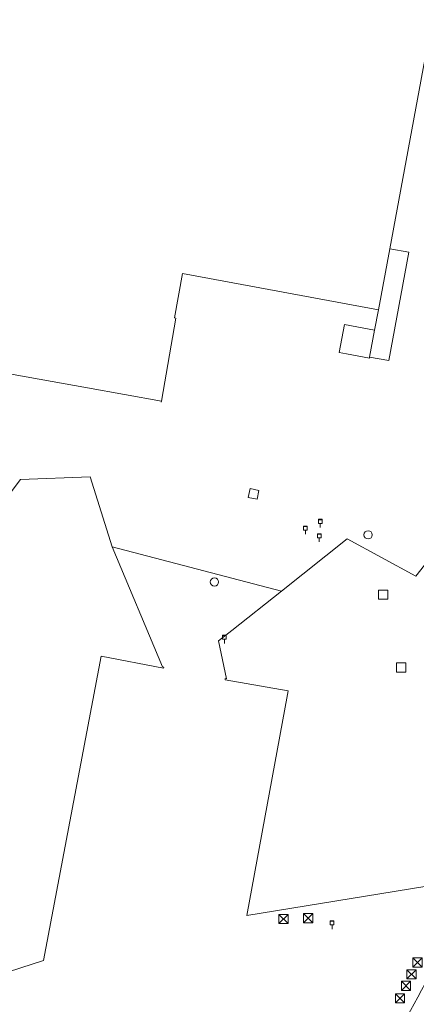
# Model space of a CAD drawing. Header units: millimetres. Extents: x 812 to 183790, y 13 to 580968.
# Tile 12 of 256: x 182459 to 182502, y 580431 to 580537. Entities that reach past the tile are written whole.
import ezdxf

# ---------------------------------------------------------------- set-up
doc = ezdxf.new("R2010")
doc.units = ezdxf.units.MM
doc.header["$LTSCALE"] = 5
doc.linetypes.add('DGN1', pattern=[336.0003, 0, -336.0003])
doc.linetypes.add('DGN3', pattern=[672.0006, 448.0004, -224.0002])
for name, color, linetype, lineweight in [('afsluitpaal', 252, 'Continuous', 9), ('afvalbak', 252, 'Continuous', 9), ('hoofdgebouw', 252, 'Continuous', 9), ('inspectie- rioolput', 252, 'Continuous', 9), ('kant muur breder dan 30cm', 252, 'Continuous', 9), ('kant verharding', 252, 'Continuous', 9), ('sluitlijn', 252, 'DGN3', 9), ('verkeersbordpaal', 252, 'Continuous', 9)]:
    doc.layers.add(name, color=color, linetype=linetype, lineweight=lineweight)
doc.layers.add('luifel', color=1, linetype='DGN1', lineweight=13, true_color=0xff0000)

# ---------------------------------------------------------------- blocks, each defined once
blk = doc.blocks.new('HINDER33')
at = {"layer": 'afsluitpaal', "color": 251, "linetype": 'Continuous', "lineweight": 0, "true_color": 0x696969}
for p, q in [((-0.5, 0.5), (0.5, -0.5)), ((0.5, 0.5), (-0.5, -0.5))]:
    blk.add_line(p, q, dxfattribs=at)
at = {"layer": 'afsluitpaal', "color": 251, "linetype": 'Continuous', "lineweight": 0, "true_color": 0x696969, "flags": 128}
blk.add_lwpolyline([(-0.5, 0.5), (0.5, 0.5), (0.5, -0.5), (-0.5, -0.5), (-0.5, 0.5)], dxfattribs=at)
blk = doc.blocks.new('RIOOLP60')
at = {"layer": 'inspectie- rioolput', "color": 251, "linetype": 'Continuous', "lineweight": 0, "true_color": 0x696969}
blk.add_circle((0, 0), 0.9, dxfattribs=at)
blk = doc.blocks.new('AFVAL7')
at = {"layer": 'afvalbak', "color": 251, "linetype": 'Continuous', "lineweight": 0, "true_color": 0x696969, "flags": 128}
for points in [[(-0.2, 0.45), (0.2, 0.45), (0.2, 0), (-0.2, 0), (-0.2, 0.45)], [(-0.2, 0.4), (0.2, 0.4)], [(0, 0), (0, -0.45)]]:
    blk.add_lwpolyline(points, dxfattribs=at)
blk = doc.blocks.new('HINDER63')
at = {"layer": 'afsluitpaal', "color": 251, "linetype": 'Continuous', "lineweight": 0, "true_color": 0x696969}
for p, q in [((-0.5, 0.5), (0.5, -0.5)), ((0.5, 0.5), (-0.5, -0.5))]:
    blk.add_line(p, q, dxfattribs=at)
at = {"layer": 'afsluitpaal', "color": 251, "linetype": 'Continuous', "lineweight": 0, "true_color": 0x696969, "flags": 128}
blk.add_lwpolyline([(-0.5, 0.5), (0.5, 0.5), (0.5, -0.5), (-0.5, -0.5), (-0.5, 0.5)], dxfattribs=at)
blk = doc.blocks.new('AFVAL16')
at = {"layer": 'afvalbak', "color": 251, "linetype": 'Continuous', "lineweight": 0, "true_color": 0x696969, "flags": 128}
for points in [[(-0.2, 0.45), (0.2, 0.45), (0.2, 0), (-0.2, 0), (-0.2, 0.45)], [(-0.2, 0.4), (0.2, 0.4)], [(0, 0), (0, -0.45)]]:
    blk.add_lwpolyline(points, dxfattribs=at)
blk = doc.blocks.new('RIOOLP204')
at = {"layer": 'inspectie- rioolput', "color": 251, "linetype": 'Continuous', "lineweight": 0, "true_color": 0x696969}
blk.add_circle((0, 0), 0.9, dxfattribs=at)
blk = doc.blocks.new('PAAL50')
at = {"layer": 'verkeersbordpaal', "color": 251, "linetype": 'Continuous', "lineweight": 0, "true_color": 0x696969}
for p, q in [((-0.5, -0.5), (-0.5, 0.5)), ((-0.5, 0.5), (0.5, 0.5)), ((0.5, -0.5), (0.5, 0.5)), ((-0.5, -0.5), (0.5, -0.5))]:
    blk.add_line(p, q, dxfattribs=at)
blk = doc.blocks.new('HINDER161')
at = {"layer": 'afsluitpaal', "color": 251, "linetype": 'Continuous', "lineweight": 0, "true_color": 0x696969}
for p, q in [((-0.5, 0.5), (0.5, -0.5)), ((0.5, 0.5), (-0.5, -0.5))]:
    blk.add_line(p, q, dxfattribs=at)
at = {"layer": 'afsluitpaal', "color": 251, "linetype": 'Continuous', "lineweight": 0, "true_color": 0x696969, "flags": 128}
blk.add_lwpolyline([(-0.5, 0.5), (0.5, 0.5), (0.5, -0.5), (-0.5, -0.5), (-0.5, 0.5)], dxfattribs=at)
blk = doc.blocks.new('AFVAL25')
at = {"layer": 'afvalbak', "color": 251, "linetype": 'Continuous', "lineweight": 0, "true_color": 0x696969, "flags": 128}
for points in [[(-0.2, 0.45), (0.2, 0.45), (0.2, 0), (-0.2, 0), (-0.2, 0.45)], [(-0.2, 0.4), (0.2, 0.4)], [(0, 0), (0, -0.45)]]:
    blk.add_lwpolyline(points, dxfattribs=at)
blk = doc.blocks.new('HINDER221')
at = {"layer": 'afsluitpaal', "color": 251, "linetype": 'Continuous', "lineweight": 0, "true_color": 0x696969}
for p, q in [((-0.5, 0.5), (0.5, -0.5)), ((0.5, 0.5), (-0.5, -0.5))]:
    blk.add_line(p, q, dxfattribs=at)
at = {"layer": 'afsluitpaal', "color": 251, "linetype": 'Continuous', "lineweight": 0, "true_color": 0x696969, "flags": 128}
blk.add_lwpolyline([(-0.5, 0.5), (0.5, 0.5), (0.5, -0.5), (-0.5, -0.5), (-0.5, 0.5)], dxfattribs=at)
blk = doc.blocks.new('PAAL78')
at = {"layer": 'verkeersbordpaal', "color": 251, "linetype": 'Continuous', "lineweight": 0, "true_color": 0x696969}
for p, q in [((-0.5, -0.5), (-0.5, 0.5)), ((-0.5, 0.5), (0.5, 0.5)), ((0.5, -0.5), (0.5, 0.5)), ((-0.5, -0.5), (0.5, -0.5))]:
    blk.add_line(p, q, dxfattribs=at)
blk = doc.blocks.new('HINDER255')
at = {"layer": 'afsluitpaal', "color": 251, "linetype": 'Continuous', "lineweight": 0, "true_color": 0x696969}
for p, q in [((-0.5, 0.5), (0.5, -0.5)), ((0.5, 0.5), (-0.5, -0.5))]:
    blk.add_line(p, q, dxfattribs=at)
at = {"layer": 'afsluitpaal', "color": 251, "linetype": 'Continuous', "lineweight": 0, "true_color": 0x696969, "flags": 128}
blk.add_lwpolyline([(-0.5, 0.5), (0.5, 0.5), (0.5, -0.5), (-0.5, -0.5), (-0.5, 0.5)], dxfattribs=at)
blk = doc.blocks.new('HINDER300')
at = {"layer": 'afsluitpaal', "color": 251, "linetype": 'Continuous', "lineweight": 0, "true_color": 0x696969}
for p, q in [((-0.5, 0.5), (0.5, -0.5)), ((0.5, 0.5), (-0.5, -0.5))]:
    blk.add_line(p, q, dxfattribs=at)
at = {"layer": 'afsluitpaal', "color": 251, "linetype": 'Continuous', "lineweight": 0, "true_color": 0x696969, "flags": 128}
blk.add_lwpolyline([(-0.5, 0.5), (0.5, 0.5), (0.5, -0.5), (-0.5, -0.5), (-0.5, 0.5)], dxfattribs=at)
blk = doc.blocks.new('AFVAL38')
at = {"layer": 'afvalbak', "color": 251, "linetype": 'Continuous', "lineweight": 0, "true_color": 0x696969, "flags": 128}
for points in [[(-0.2, 0.45), (0.2, 0.45), (0.2, 0), (-0.2, 0), (-0.2, 0.45)], [(-0.2, 0.4), (0.2, 0.4)], [(0, 0), (0, -0.45)]]:
    blk.add_lwpolyline(points, dxfattribs=at)
blk = doc.blocks.new('AFVAL41')
at = {"layer": 'afvalbak', "color": 251, "linetype": 'Continuous', "lineweight": 0, "true_color": 0x696969, "flags": 128}
for points in [[(-0.2, 0.45), (0.2, 0.45), (0.2, 0), (-0.2, 0), (-0.2, 0.45)], [(-0.2, 0.4), (0.2, 0.4)], [(0, 0), (0, -0.45)]]:
    blk.add_lwpolyline(points, dxfattribs=at)

msp = doc.modelspace()

# ---------------------------------------------------------------- linework, layer by layer
at = {"layer": 'hoofdgebouw', "color": 251, "lineweight": 0, "true_color": 0x696969}
for points in [[(182498.697, 580512.601), (182503.311, 580537.472)], [(182497.465, 580505.956), (182498.697, 580512.601)], [(182476.208, 580509.889), (182497.465, 580505.956)], [(182496.513, 580500.819), (182497.052, 580503.767)], [(182493.997, 580501.168), (182496.493, 580500.707)], [(182496.493, 580500.707), (182496.513, 580500.819)]]:
    msp.add_lwpolyline(points, dxfattribs=at)
at = {"layer": 'hoofdgebouw', "color": 251, "lineweight": 0, "true_color": 0x696969, "flags": 128}
for points in [[(182473.905, 580496.043), (182475.494, 580505.059), (182475.346, 580505.085), (182476.208, 580509.889)], [(182403, 580502.223), (182403.017, 580502.317), (182403.405, 580502.248), (182409.668, 580501.137), (182410.773, 580507.369), (182465.881, 580497.482), (182473.905, 580496.043)], [(182497.052, 580503.767), (182493.778, 580504.371), (182493.219, 580501.311), (182493.997, 580501.168)]]:
    msp.add_lwpolyline(points, dxfattribs=at)
at = {"layer": 'kant muur breder dan 30cm', "color": 251, "lineweight": 0, "true_color": 0x696969, "flags": 128}
for points in [[(182474.02, 580467.165), (182474.167, 580467.136), (182474.157, 580467.038), (182467.373, 580468.35), (182461.129, 580435.268)], [(182483.179, 580440.185), (182487.589, 580464.164), (182487.664, 580464.57), (182480.845, 580465.778), (182480.85, 580465.897), (182480.969, 580465.879)]]:
    msp.add_lwpolyline(points, dxfattribs=at)
at = {"layer": 'kant verharding', "color": 251, "lineweight": 0, "true_color": 0x696969, "flags": 128}
msp.add_lwpolyline([(182493.102, 580414.108, -0.0201698), (182505.382, 580437.914), (182508.942, 580444.369), (182511.094, 580448.271), (182517.063, 580458.807), (182520.81, 580465.073), (182520.896, 580465.022), (182525.255, 580472.06), (182525.397, 580472.287), (182520.745, 580474.435), (182514.498, 580477.489), (182507.389, 580484.598), (182506.745, 580485.242), (182506.906, 580485.98), (182507.75, 580489.84), (182508.208, 580492.083), (182510.503, 580503.483), (182510.648, 580504.117), (182512.027, 580511.419), (182512.334, 580513.653), (182512.867, 580519.813), (182513.904, 580531.48), (182523.227, 580534.434)], format="xyb", dxfattribs=at)
for points in [[(182498.697, 580512.601), (182500.766, 580512.22), (182498.589, 580500.456), (182496.513, 580500.819)], [(182474.02, 580467.165), (182468.574, 580480.205), (182466.162, 580487.828), (182458.6, 580487.514), (182455.534, 580483.528), (182442.864, 580467.009), (182428.134, 580447.729), (182425.764, 580444.582), (182426.771, 580433.234), (182428.305, 580424.407), (182429.651, 580425.098), (182461.129, 580435.268)], [(182480.969, 580465.879), (182480.129, 580470.02), (182481.546, 580471.139), (182486.956, 580475.411), (182494.092, 580481.092), (182501.549, 580477.046), (182502.486, 580478.236), (182505.567, 580476.029), (182517.16, 580467.722), (182520.81, 580465.073)]]:
    msp.add_lwpolyline(points, dxfattribs=at)
msp.add_lwpolyline([(182483.341, 580485.581), (182483.532, 580486.542), (182484.493, 580486.351), (182484.302, 580485.39)], close=True, dxfattribs=at)
at = {"layer": 'kant verharding', "color": 251, "lineweight": 0, "true_color": 0x696969}
for points in [[(182468.574, 580480.205), (182486.956, 580475.411)], [(182483.179, 580440.185), (182508.942, 580444.369)]]:
    msp.add_lwpolyline(points, dxfattribs=at)
at = {"layer": 'luifel', "color": 251, "lineweight": 0, "true_color": 0x696969, "flags": 128}
msp.add_lwpolyline([(182473.905, 580496.043), (182472.812, 580489.834), (182410.201, 580500.943), (182403, 580502.223)], dxfattribs=at)
at = {"layer": 'sluitlijn', "color": 251, "lineweight": 0, "true_color": 0x696969}
msp.add_lwpolyline([(182497.465, 580505.956), (182497.052, 580503.767)], dxfattribs=at)

# ---------------------------------------------------------------- block references
at = {"color": 251, "linetype": 'Continuous', "lineweight": 0, "true_color": 0x696969}
for name, p in [('AFVAL16', (182491.163, 580482.763)), ('AFVAL41', (182489.554, 580482.025)), ('AFVAL7', (182491.044, 580481.193)), ('PAAL78', (182497.995, 580475.017)), ('AFVAL38', (182480.747, 580470.176)), ('PAAL50', (182499.948, 580467.105)), ('HINDER221', (182487.174, 580439.796)), ('HINDER33', (182489.853, 580439.875)), ('AFVAL25', (182492.444, 580439.154)), ('HINDER255', (182501.724, 580435.07)), ('HINDER300', (182501.068, 580433.775)), ('HINDER161', (182500.466, 580432.542)), ('HINDER63', (182499.811, 580431.17))]:
    msp.add_blockref(name, p, dxfattribs=at)
at = {"color": 251, "linetype": 'Continuous', "lineweight": 0, "true_color": 0x696969, "xscale": 0.5, "yscale": 0.5}
for name, p in [('RIOOLP204', (182496.35, 580481.52)), ('RIOOLP60', (182479.67, 580476.4))]:
    msp.add_blockref(name, p, dxfattribs=at)

doc.saveas('drawing.dxf')
